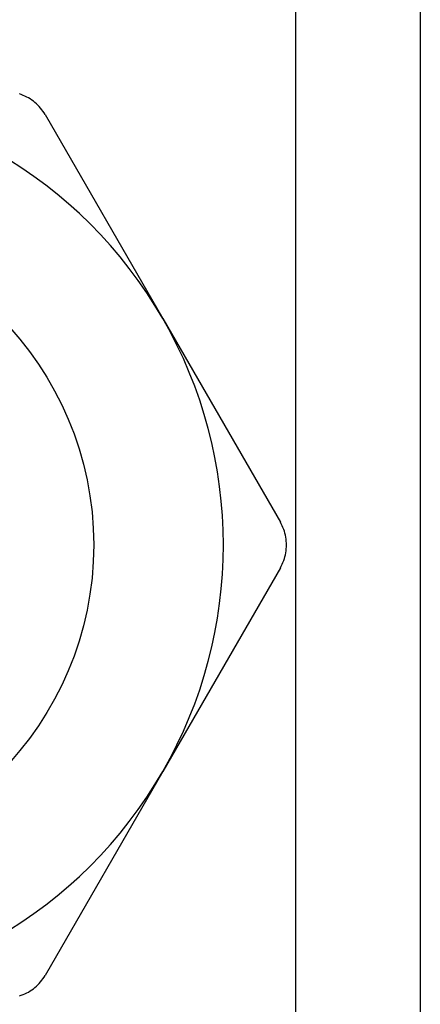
# Model space of a CAD drawing. Header units: inches. Extents: x 6 to 216, y 11 to 118.
# Tile 79 of 212: x 8.058 to 8.231, y 49.679 to 50.104. Entities that reach past the tile are written whole.
import ezdxf

# ---------------------------------------------------------------- set-up
doc = ezdxf.new("R2010")
doc.units = ezdxf.units.IN
doc.header["$MEASUREMENT"] = 0
doc.layers.add('Visible Edges(ANSI)', color=7, linetype='Continuous', lineweight=25)
doc.layers.add('Visible Tangent Edges(ANSI)', color=7, linetype='Continuous', lineweight=25)

msp = doc.modelspace()

# ---------------------------------------------------------------- linework, layer by layer
at = {"layer": 'Visible Edges(ANSI)'}
for p, q in [((8.2312, 78.25518), (8.2312, 21.49928)), ((8.06896, 50.06325), (8.11982, 49.97516)), ((8.11982, 49.97516), (8.17068, 49.88707)), ((8.17068, 49.86739), (8.11982, 49.7793)), ((8.11982, 49.7793), (8.06896, 49.69121))]:
    msp.add_line(p, q, dxfattribs=at)
at = {"layer": 'Visible Edges(ANSI)', "flags": 128}
for points in [[(8.06896, 50.06325), (8.06852, 50.06398), (8.06804, 50.0647), (8.06753, 50.06539), (8.06699, 50.06607), (8.06642, 50.06671), (8.06582, 50.06734), (8.06519, 50.06794), (8.06454, 50.0685), (8.06387, 50.06904), (8.06319, 50.06955), (8.06248, 50.07002), (8.06176, 50.07046), (8.06102, 50.07086), (8.06026, 50.07124), (8.05947, 50.07158), (8.05867, 50.07189), (8.05786, 50.07217)], [(8.17068, 49.86739), (8.17109, 49.86814), (8.17147, 49.86891), (8.17182, 49.86969), (8.17213, 49.8705), (8.17241, 49.87132), (8.17265, 49.87215), (8.17285, 49.87299), (8.17302, 49.87384), (8.17315, 49.87469), (8.17324, 49.87554), (8.1733, 49.87639), (8.17332, 49.87723), (8.1733, 49.87807), (8.17324, 49.87892), (8.17315, 49.87977), (8.17302, 49.88062), (8.17285, 49.88147), (8.17265, 49.88231), (8.17241, 49.88314), (8.17213, 49.88396), (8.17182, 49.88477), (8.17147, 49.88555), (8.17109, 49.88632), (8.17068, 49.88707)], [(8.05786, 49.68229), (8.05867, 49.68257), (8.05947, 49.68288), (8.06026, 49.68322), (8.06102, 49.6836), (8.06176, 49.684), (8.06248, 49.68444), (8.06319, 49.68491), (8.06387, 49.68542), (8.06454, 49.68596), (8.06519, 49.68653), (8.06582, 49.68712), (8.06642, 49.68775), (8.06699, 49.6884), (8.06753, 49.68907), (8.06804, 49.68976), (8.06852, 49.69048), (8.06896, 49.69121)]]:
    msp.add_lwpolyline(points, dxfattribs=at)
at = {"layer": 'Visible Edges(ANSI)'}
msp.add_circle((7.9502, 49.87723), 0.13976, dxfattribs=at)
for start, end in [(30, 90), (330, 30), (270, 330)]:
    msp.add_arc((7.9502, 49.87723), 0.19587, start, end, dxfattribs=at)
at = {"layer": 'Visible Tangent Edges(ANSI)'}
msp.add_line((8.17735, 21.49928), (8.17735, 78.25518), dxfattribs=at)

doc.saveas('drawing.dxf')
